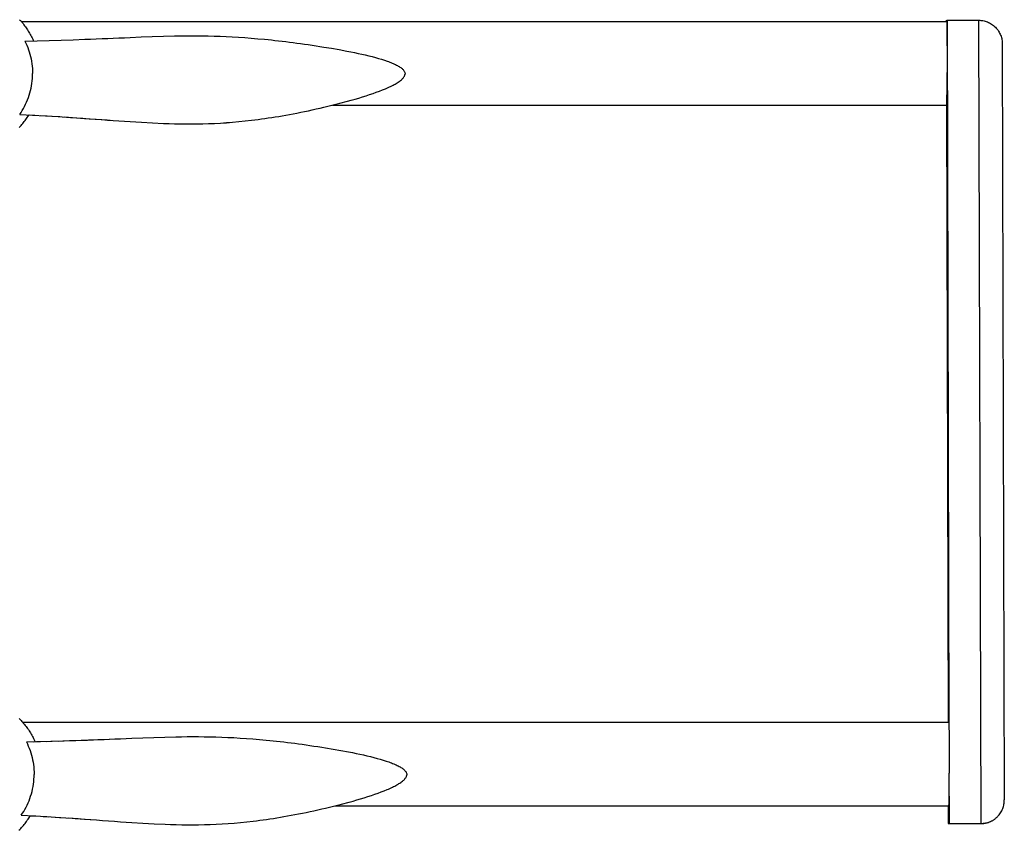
# Model space of a CAD drawing. Header units: millimetres. Extents: x -1529 to 1529, y -292 to 325.
# Tile 18 of 18: x 1030 to 1529, y -98 to 312. Entities that reach past the tile are written whole.
import ezdxf

# ---------------------------------------------------------------- set-up
doc = ezdxf.new("R2010")
doc.units = ezdxf.units.MM
doc.layers.add('VISIBLE', color=7, linetype='Continuous')

msp = doc.modelspace()

# ---------------------------------------------------------------- linework, layer by layer
at = {"layer": 'VISIBLE'}
for p, q in [((1029.6, 312.2), (1030.04, 311.71)), ((1030.04, 311.71), (1030.47, 311.21)), ((1030.47, 311.22), (1499.39, 311.22)), ((1030.47, 311.21), (1030.9, 310.7)), ((1030.9, 310.7), (1031.32, 310.19)), ((1031.32, 310.19), (1031.72, 309.67)), ((1031.72, 309.67), (1032.12, 309.15)), ((1499.1, 311.81), (1499.55, 311.91)), ((1499.1, 311.81), (1499.1, 311.22)), ((1499.39, 311.22), (1499.4, 311.22)), ((1499.4, 311.22), (1499.41, 311.17)), ((1499.41, 311.17), (1499.41, 311.07)), ((1499.41, 311.07), (1499.42, 310.92)), ((1499.42, 310.92), (1499.42, 310.72)), ((1499.42, 310.72), (1499.43, 310.47)), ((1499.43, 310.47), (1499.44, 310.21)), ((1499.44, 310.21), (1499.44, 309.9)), ((1499.44, 309.9), (1499.45, 309.54)), ((1499.45, 309.54), (1499.45, 309.13)), ((1499.55, 311.91), (1500.48, -43.92)), ((1499.55, 311.91), (1515.55, 311.91)), ((1515.55, 311.91), (1516.62, -95.04)), ((1515.55, 311.91), (1516.08, 311.89)), ((1516.08, 311.89), (1516.62, 311.86)), ((1516.62, 311.86), (1517.17, 311.8)), ((1517.17, 311.8), (1517.73, 311.71)), ((1517.17, 311.8), (1517.73, 311.71)), ((1517.73, 311.71), (1518.29, 311.59)), ((1517.73, 311.71), (1518.29, 311.59)), ((1518.29, 311.59), (1518.85, 311.44)), ((1518.29, 311.59), (1518.85, 311.44)), ((1518.85, 311.44), (1519.4, 311.27)), ((1518.85, 311.44), (1519.4, 311.27)), ((1519.4, 311.27), (1519.96, 311.06)), ((1519.4, 311.27), (1519.96, 311.06)), ((1519.96, 311.06), (1520.51, 310.83)), ((1519.96, 311.06), (1520.51, 310.83)), ((1520.51, 310.83), (1521.05, 310.57)), ((1520.51, 310.83), (1521.05, 310.57)), ((1521.05, 310.57), (1521.59, 310.27)), ((1521.05, 310.57), (1521.59, 310.27)), ((1521.59, 310.27), (1522.11, 309.95)), ((1521.59, 310.27), (1522.11, 309.95)), ((1522.11, 309.95), (1522.62, 309.6)), ((1522.62, 309.6), (1523.11, 309.22)), ((1032.12, 309.15), (1032.52, 308.62)), ((1032.52, 308.62), (1032.9, 308.08)), ((1032.9, 308.08), (1033.27, 307.54)), ((1033.27, 307.54), (1033.64, 306.99)), ((1033.64, 306.99), (1033.99, 306.43)), ((1033.99, 306.43), (1034.34, 305.87)), ((1034.34, 305.87), (1034.68, 305.3)), ((1034.68, 305.3), (1035.01, 304.73)), ((1035.01, 304.73), (1035.33, 304.15)), ((1499.45, 309.13), (1499.46, 308.65)), ((1499.46, 308.65), (1499.46, 308.1)), ((1499.46, 308.1), (1499.47, 307.48)), ((1499.47, 307.48), (1499.47, 307.14)), ((1499.47, 307.14), (1499.48, 306.78)), ((1499.48, 306.78), (1499.48, 306.18)), ((1499.48, 306.18), (1499.48, 305.53)), ((1499.48, 305.53), (1499.49, 304.83)), ((1499.49, 304.83), (1499.49, 304.08)), ((1523.11, 309.22), (1523.58, 308.82)), ((1523.58, 308.82), (1524.03, 308.39)), ((1524.03, 308.39), (1524.45, 307.94)), ((1524.45, 307.94), (1524.86, 307.47)), ((1524.86, 307.47), (1525.23, 306.98)), ((1525.23, 306.98), (1525.58, 306.47)), ((1525.58, 306.47), (1525.91, 305.95)), ((1525.91, 305.95), (1526.2, 305.42)), ((1526.2, 305.42), (1526.46, 304.88)), ((1526.46, 304.88), (1526.7, 304.33)), ((1526.46, 304.88), (1526.7, 304.33)), ((1032.26, 301.36), (1038.45, 301.51)), ((1032.26, 301.36), (1032.78, 300.31)), ((1032.26, 301.36), (1032.27, 301.36)), ((1032.26, 301.36), (1032.27, 301.36)), ((1032.78, 300.31), (1033.26, 299.24)), ((1035.33, 304.15), (1035.63, 303.57)), ((1035.63, 303.57), (1035.93, 302.98)), ((1035.93, 302.98), (1036.22, 302.39)), ((1036.22, 302.39), (1036.5, 301.79)), ((1036.5, 301.79), (1036.65, 301.47)), ((1038.45, 301.51), (1044.58, 301.69)), ((1044.58, 301.69), (1050.66, 301.87)), ((1050.66, 301.87), (1056.67, 302.07)), ((1056.67, 302.07), (1062.61, 302.29)), ((1062.61, 302.29), (1065.55, 302.4)), ((1065.55, 302.4), (1068.46, 302.51)), ((1068.46, 302.51), (1071.36, 302.62)), ((1071.36, 302.62), (1074.23, 302.74)), ((1074.23, 302.74), (1077.07, 302.85)), ((1077.07, 302.85), (1079.89, 302.97)), ((1079.89, 302.97), (1082.76, 303.09)), ((1082.76, 303.09), (1085.61, 303.21)), ((1085.61, 303.21), (1091.25, 303.44)), ((1091.25, 303.44), (1096.84, 303.65)), ((1096.84, 303.65), (1102.42, 303.82)), ((1102.42, 303.82), (1108.01, 303.95)), ((1108.01, 303.95), (1110.82, 303.99)), ((1110.82, 303.99), (1113.65, 304.02)), ((1113.65, 304.02), (1116.5, 304.03)), ((1116.5, 304.03), (1119.38, 304.02)), ((1119.38, 304.02), (1122.28, 304)), ((1122.28, 304), (1125.21, 303.95)), ((1125.21, 303.95), (1128.18, 303.87)), ((1128.18, 303.87), (1131.19, 303.77)), ((1131.19, 303.77), (1134.25, 303.65)), ((1134.25, 303.65), (1137.36, 303.5)), ((1137.36, 303.5), (1140.51, 303.32)), ((1140.51, 303.32), (1143.73, 303.1)), ((1143.73, 303.1), (1147, 302.86)), ((1147, 302.86), (1150.34, 302.58)), ((1150.34, 302.58), (1153.75, 302.27)), ((1153.75, 302.27), (1155.48, 302.1)), ((1155.48, 302.1), (1157.23, 301.92)), ((1157.23, 301.92), (1159, 301.73)), ((1159, 301.73), (1160.79, 301.53)), ((1160.79, 301.53), (1162.6, 301.32)), ((1162.6, 301.32), (1164.43, 301.1)), ((1164.43, 301.1), (1166.28, 300.88)), ((1166.28, 300.88), (1168.16, 300.64)), ((1168.16, 300.64), (1170.05, 300.39)), ((1170.05, 300.39), (1171.97, 300.13)), ((1171.97, 300.13), (1173.91, 299.85)), ((1173.91, 299.85), (1175.88, 299.57)), ((1175.88, 299.57), (1177.87, 299.28)), ((1499.49, 304.08), (1499.5, 303.29)), ((1499.5, 303.29), (1499.5, 302.44)), ((1499.5, 302.44), (1499.5, 301.55)), ((1499.5, 301.55), (1499.51, 300.62)), ((1499.51, 300.62), (1499.51, 299.96)), ((1499.51, 299.96), (1499.51, 299.27)), ((1526.7, 304.33), (1526.9, 303.77)), ((1526.7, 304.33), (1526.9, 303.77)), ((1526.9, 303.77), (1527.08, 303.21)), ((1526.9, 303.77), (1527.08, 303.21)), ((1527.08, 303.21), (1527.22, 302.65)), ((1527.08, 303.21), (1527.22, 302.65)), ((1527.22, 302.65), (1527.34, 302.09)), ((1527.22, 302.65), (1527.34, 302.09)), ((1527.34, 302.09), (1527.43, 301.54)), ((1527.43, 301.54), (1527.49, 300.99)), ((1527.49, 300.99), (1527.53, 300.44)), ((1527.53, 300.44), (1527.54, 299.91)), ((1527.54, 299.91), (1528.56, -83.03)), ((1033.26, 299.24), (1033.7, 298.14)), ((1033.7, 298.14), (1034.12, 297.01)), ((1034.12, 297.01), (1034.5, 295.87)), ((1034.5, 295.87), (1034.85, 294.71)), ((1034.85, 294.71), (1035.15, 293.53)), ((1177.87, 299.28), (1179.88, 298.97)), ((1179.88, 298.97), (1181.8, 298.67)), ((1181.8, 298.67), (1183.74, 298.36)), ((1183.74, 298.36), (1187.64, 297.71)), ((1187.64, 297.71), (1191.56, 297.02)), ((1191.56, 297.02), (1195.44, 296.3)), ((1195.44, 296.3), (1197.36, 295.92)), ((1197.36, 295.92), (1199.25, 295.53)), ((1199.25, 295.53), (1201.12, 295.14)), ((1201.12, 295.14), (1202.95, 294.73)), ((1202.95, 294.73), (1204.75, 294.32)), ((1499.51, 299.27), (1499.52, 298.51)), ((1499.52, 298.51), (1499.52, 298.1)), ((1499.52, 298.1), (1499.52, 297.66)), ((1499.52, 297.66), (1499.52, 297.2)), ((1499.52, 297.2), (1499.52, 296.71)), ((1499.52, 296.71), (1499.52, 296.19)), ((1499.52, 296.19), (1499.52, 295.63)), ((1499.52, 295.63), (1499.53, 295.04)), ((1499.53, 295.04), (1499.53, 294.4)), ((1499.53, 294.4), (1499.53, 293.73)), ((1035.15, 293.53), (1035.42, 292.33)), ((1035.42, 292.33), (1035.65, 291.12)), ((1035.65, 291.12), (1035.84, 289.9)), ((1035.84, 289.9), (1035.99, 288.67)), ((1204.75, 294.32), (1206.5, 293.9)), ((1206.5, 293.9), (1208.2, 293.47)), ((1208.2, 293.47), (1209.85, 293.03)), ((1209.85, 293.03), (1211.44, 292.58)), ((1211.44, 292.58), (1212.97, 292.13)), ((1212.97, 292.13), (1214.43, 291.66)), ((1214.43, 291.66), (1215.82, 291.19)), ((1215.82, 291.19), (1216.48, 290.95)), ((1216.48, 290.95), (1217.12, 290.71)), ((1217.12, 290.71), (1217.75, 290.47)), ((1217.75, 290.47), (1218.35, 290.23)), ((1218.35, 290.23), (1218.93, 289.98)), ((1218.93, 289.98), (1219.48, 289.73)), ((1219.48, 289.73), (1220.02, 289.48)), ((1220.02, 289.48), (1220.53, 289.23)), ((1499.53, 293.73), (1499.53, 293.01)), ((1499.53, 293.01), (1499.53, 292.11)), ((1499.53, 292.11), (1499.53, 291.16)), ((1499.53, 291.16), (1499.53, 290.67)), ((1499.53, 290.67), (1499.53, 290.16)), ((1499.53, 290.16), (1499.53, 289.65)), ((1499.53, 289.65), (1499.53, 289.13)), ((1035.99, 288.67), (1036.09, 287.43)), ((1036.09, 287.43), (1036.16, 286.19)), ((1036.16, 286.19), (1036.18, 284.94)), ((1036.16, 283.68), (1036.18, 284.94)), ((1220.53, 289.23), (1221.01, 288.98)), ((1221.01, 288.98), (1221.47, 288.72)), ((1221.47, 288.72), (1221.9, 288.46)), ((1221.9, 288.46), (1222.31, 288.21)), ((1222.31, 288.21), (1222.69, 287.95)), ((1222.69, 287.95), (1223.04, 287.68)), ((1223.04, 287.68), (1223.36, 287.42)), ((1223.36, 287.42), (1223.65, 287.15)), ((1223.65, 287.15), (1223.92, 286.89)), ((1223.92, 286.89), (1224.15, 286.62)), ((1224.15, 286.62), (1224.35, 286.35)), ((1224.35, 286.35), (1224.52, 286.08)), ((1224.52, 286.08), (1224.66, 285.8)), ((1224.66, 285.8), (1224.77, 285.53)), ((1224.77, 285.53), (1224.84, 285.25)), ((1224.78, 284.1), (1224.85, 284.39)), ((1224.84, 285.25), (1224.88, 284.97)), ((1224.85, 284.39), (1224.88, 284.68)), ((1224.88, 284.97), (1224.88, 284.68)), ((1499.53, 289.13), (1499.53, 288.61)), ((1499.53, 288.61), (1499.53, 288.09)), ((1499.53, 288.09), (1499.53, 287.56)), ((1499.53, 287.56), (1499.53, 287.02)), ((1499.53, 287.02), (1499.54, 286.49)), ((1499.53, 283.88), (1499.54, 284.39)), ((1499.54, 286.49), (1499.54, 285.96)), ((1499.54, 285.96), (1499.54, 285.44)), ((1499.54, 284.91), (1499.54, 285.44)), ((1499.54, 284.39), (1499.54, 284.91)), ((1035.63, 278.71), (1035.83, 279.95)), ((1035.83, 279.95), (1035.98, 281.19)), ((1035.98, 281.19), (1036.09, 282.43)), ((1036.09, 282.43), (1036.16, 283.68)), ((1219.39, 279.32), (1219.94, 279.62)), ((1219.94, 279.62), (1220.46, 279.93)), ((1220.46, 279.93), (1220.96, 280.23)), ((1220.96, 280.23), (1221.42, 280.53)), ((1221.42, 280.53), (1221.87, 280.83)), ((1221.87, 280.83), (1222.28, 281.13)), ((1222.28, 281.13), (1222.67, 281.43)), ((1222.67, 281.43), (1223.03, 281.73)), ((1223.03, 281.73), (1223.36, 282.03)), ((1223.36, 282.03), (1223.66, 282.33)), ((1223.66, 282.33), (1223.92, 282.63)), ((1223.92, 282.63), (1224.16, 282.93)), ((1224.16, 282.93), (1224.36, 283.22)), ((1224.36, 283.22), (1224.54, 283.52)), ((1224.54, 283.52), (1224.67, 283.81)), ((1224.67, 283.81), (1224.78, 284.1)), ((1499.53, 283.38), (1499.53, 283.88)), ((1499.53, 282.88), (1499.53, 283.38)), ((1499.53, 282.39), (1499.53, 282.88)), ((1499.53, 281.91), (1499.53, 282.39)), ((1499.53, 281.44), (1499.53, 281.91)), ((1499.53, 280.98), (1499.53, 281.44)), ((1499.53, 280.53), (1499.53, 280.98)), ((1499.53, 280.1), (1499.53, 280.53)), ((1499.53, 279.67), (1499.53, 280.1)), ((1499.53, 279.26), (1499.53, 279.67)), ((1034.44, 273.89), (1034.8, 275.07)), ((1034.8, 275.07), (1035.12, 276.27)), ((1035.12, 276.27), (1035.4, 277.49)), ((1035.4, 277.49), (1035.63, 278.71)), ((1206.95, 274.25), (1208.67, 274.83)), ((1208.67, 274.83), (1210.33, 275.42)), ((1210.33, 275.42), (1211.94, 276.01)), ((1211.94, 276.01), (1213.47, 276.61)), ((1213.47, 276.61), (1214.93, 277.21)), ((1214.93, 277.21), (1215.63, 277.51)), ((1215.63, 277.51), (1216.31, 277.81)), ((1216.31, 277.81), (1216.97, 278.11)), ((1216.97, 278.11), (1217.61, 278.41)), ((1217.61, 278.41), (1218.23, 278.72)), ((1218.23, 278.72), (1218.82, 279.02)), ((1218.82, 279.02), (1219.39, 279.32)), ((1499.52, 276.67), (1499.53, 277.19)), ((1499.52, 276.2), (1499.52, 276.67)), ((1499.52, 275.77), (1499.52, 276.2)), ((1499.52, 275.37), (1499.52, 275.77)), ((1499.52, 275), (1499.52, 275.37)), ((1499.52, 274.67), (1499.52, 275)), ((1499.52, 274.37), (1499.52, 274.67)), ((1499.53, 278.47), (1499.53, 279.26)), ((1499.53, 277.75), (1499.53, 278.47)), ((1499.53, 277.19), (1499.53, 277.75)), ((1032.64, 269.35), (1033.15, 270.45)), ((1033.15, 270.45), (1033.62, 271.58)), ((1033.62, 271.58), (1034.05, 272.72)), ((1034.05, 272.72), (1034.44, 273.89)), ((1187.79, 268.83), (1191.78, 269.83)), ((1191.78, 269.83), (1195.74, 270.88)), ((1195.74, 270.88), (1197.68, 271.42)), ((1197.68, 271.42), (1199.61, 271.97)), ((1199.61, 271.97), (1201.5, 272.53)), ((1201.5, 272.53), (1203.36, 273.1)), ((1203.36, 273.1), (1205.18, 273.67)), ((1205.18, 273.67), (1206.95, 274.25)), ((1499.46, 269.27), (1499.47, 269.46)), ((1499.47, 269.72), (1499.48, 269.95)), ((1499.47, 269.46), (1499.47, 269.72)), ((1499.48, 270.54), (1499.49, 270.89)), ((1499.48, 270.23), (1499.48, 270.54)), ((1499.48, 269.95), (1499.48, 270.23)), ((1499.49, 271.27), (1499.5, 271.69)), ((1499.49, 270.89), (1499.49, 271.27)), ((1499.5, 272.14), (1499.51, 272.63)), ((1499.5, 271.69), (1499.5, 272.14)), ((1499.51, 274.09), (1499.52, 274.37)), ((1499.51, 273.83), (1499.51, 274.09)), ((1499.51, 273.38), (1499.51, 273.83)), ((1499.51, 272.99), (1499.51, 273.38)), ((1499.51, 272.63), (1499.51, 272.99)), ((1029.66, 264.23), (1030.31, 265.2)), ((1030.31, 265.2), (1030.94, 266.19)), ((1030.94, 266.19), (1031.54, 267.22)), ((1031.54, 267.22), (1032.11, 268.27)), ((1032.11, 268.27), (1032.64, 269.35)), ((1166.36, 264.2), (1168.22, 264.55)), ((1166.37, 264.2), (1168.23, 264.55)), ((1168.22, 264.55), (1170.11, 264.92)), ((1168.23, 264.55), (1170.12, 264.92)), ((1170.11, 264.92), (1172.01, 265.3)), ((1170.12, 264.92), (1172.02, 265.3)), ((1172.01, 265.3), (1173.94, 265.69)), ((1172.02, 265.3), (1173.95, 265.69)), ((1173.94, 265.69), (1175.9, 266.1)), ((1173.95, 265.69), (1175.91, 266.1)), ((1175.9, 266.1), (1177.87, 266.53)), ((1175.91, 266.1), (1177.88, 266.53)), ((1177.87, 266.53), (1179.87, 266.97)), ((1177.88, 266.53), (1179.88, 266.97)), ((1179.87, 266.97), (1179.88, 266.97)), ((1179.88, 266.97), (1181.84, 267.42)), ((1181.84, 267.42), (1183.81, 267.87)), ((1183.81, 267.87), (1187.79, 268.83)), ((1188.11, 268.91), (1499.43, 268.91)), ((1499.21, 268.91), (1500.03, -43.67)), ((1499.43, 268.91), (1499.44, 268.91)), ((1499.44, 268.91), (1499.45, 268.95)), ((1499.45, 269.01), (1499.46, 269.12)), ((1499.45, 268.95), (1499.45, 269.01)), ((1499.46, 269.12), (1499.46, 269.27)), ((1029.66, 264.23), (1036.18, 263.9)), ((1029.66, 264.23), (1029.66, 264.23)), ((1029.66, 264.23), (1029.66, 264.23)), ((1030.74, 259.03), (1031.16, 259.54)), ((1031.16, 259.54), (1031.57, 260.05)), ((1031.57, 260.05), (1031.98, 260.57)), ((1031.98, 260.57), (1032.37, 261.11)), ((1032.37, 261.11), (1032.76, 261.64)), ((1032.76, 261.64), (1033.13, 262.18)), ((1032.99, 264.06), (1037.25, 263.84)), ((1033.13, 262.18), (1033.5, 262.73)), ((1033.5, 262.73), (1033.86, 263.28)), ((1033.86, 263.28), (1034.21, 263.84)), ((1034.18, 264), (1036.17, 263.9)), ((1034.21, 263.84), (1034.3, 263.99)), ((1034.29, 263.99), (1036.18, 263.9)), ((1034.36, 263.99), (1036.18, 263.9)), ((1036.15, 263.9), (1036.18, 263.9)), ((1036.16, 263.9), (1036.17, 263.9)), ((1036.16, 263.9), (1036.18, 263.9)), ((1036.17, 263.9), (1042.64, 263.53)), ((1036.17, 263.9), (1036.18, 263.9)), ((1036.17, 263.9), (1036.18, 263.9)), ((1036.18, 263.9), (1042.65, 263.53)), ((1040.17, 263.67), (1043.61, 263.47)), ((1042.64, 263.53), (1049.05, 263.14)), ((1042.64, 263.53), (1042.64, 263.53)), ((1042.64, 263.53), (1042.64, 263.53)), ((1042.65, 263.53), (1049.06, 263.14)), ((1046.33, 263.3), (1049.93, 263.08)), ((1049.05, 263.14), (1055.39, 262.72)), ((1049.05, 263.14), (1049.05, 263.14)), ((1049.05, 263.14), (1049.05, 263.14)), ((1049.06, 263.14), (1055.4, 262.72)), ((1052.29, 262.92), (1056.4, 262.65)), ((1055.38, 262.72), (1055.39, 262.72)), ((1055.4, 262.72), (1058.54, 262.5)), ((1056.4, 262.65), (1062.4, 262.23)), ((1058.54, 262.5), (1061.66, 262.28)), ((1061.66, 262.28), (1064.76, 262.06)), ((1062.4, 262.23), (1065.37, 262.02)), ((1064.76, 262.06), (1067.84, 261.84)), ((1065.37, 262.02), (1068.32, 261.8)), ((1067.84, 261.84), (1070.89, 261.62)), ((1068.32, 261.8), (1071.25, 261.59)), ((1070.89, 261.62), (1073.92, 261.4)), ((1071.25, 261.59), (1074.15, 261.38)), ((1073.92, 261.4), (1076.92, 261.19)), ((1074.15, 261.38), (1077.03, 261.18)), ((1076.92, 261.19), (1079.89, 260.97)), ((1077.03, 261.18), (1079.88, 260.97)), ((1079.88, 260.97), (1082.76, 260.77)), ((1079.89, 260.97), (1082.77, 260.77)), ((1082.76, 260.77), (1085.62, 260.57)), ((1082.77, 260.77), (1085.63, 260.57)), ((1085.62, 260.57), (1091.28, 260.21)), ((1085.63, 260.57), (1091.29, 260.21)), ((1091.28, 260.21), (1096.89, 259.89)), ((1091.29, 260.21), (1096.9, 259.89)), ((1096.89, 259.89), (1102.49, 259.63)), ((1096.9, 259.89), (1102.5, 259.64)), ((1102.49, 259.63), (1105.29, 259.53)), ((1102.5, 259.64), (1105.3, 259.54)), ((1105.29, 259.53), (1108.1, 259.46)), ((1105.3, 259.54), (1108.11, 259.46)), ((1108.1, 259.46), (1110.93, 259.4)), ((1108.11, 259.46), (1110.94, 259.41)), ((1119.51, 259.4), (1122.41, 259.46)), ((1119.51, 259.4), (1122.42, 259.46)), ((1122.41, 259.46), (1125.35, 259.55)), ((1122.42, 259.46), (1125.36, 259.55)), ((1125.35, 259.55), (1128.33, 259.67)), ((1125.36, 259.55), (1128.34, 259.67)), ((1128.33, 259.67), (1131.35, 259.83)), ((1128.34, 259.67), (1131.36, 259.84)), ((1131.35, 259.83), (1134.4, 260.03)), ((1131.36, 259.84), (1134.41, 260.04)), ((1134.4, 260.03), (1137.51, 260.27)), ((1134.41, 260.04), (1137.52, 260.28)), ((1137.51, 260.27), (1140.67, 260.56)), ((1137.52, 260.28), (1140.68, 260.56)), ((1140.67, 260.56), (1143.88, 260.88)), ((1140.68, 260.56), (1143.89, 260.88)), ((1143.88, 260.88), (1147.15, 261.25)), ((1143.89, 260.88), (1147.16, 261.26)), ((1147.15, 261.25), (1148.81, 261.46)), ((1147.16, 261.26), (1148.82, 261.46)), ((1148.81, 261.46), (1150.48, 261.67)), ((1148.82, 261.46), (1150.49, 261.67)), ((1150.48, 261.67), (1152.17, 261.9)), ((1150.49, 261.67), (1152.18, 261.9)), ((1152.17, 261.9), (1153.88, 262.14)), ((1152.18, 261.9), (1153.89, 262.14)), ((1153.88, 262.14), (1155.61, 262.4)), ((1153.89, 262.14), (1155.62, 262.4)), ((1155.61, 262.4), (1157.35, 262.66)), ((1155.62, 262.4), (1157.36, 262.66)), ((1157.35, 262.66), (1159.11, 262.94)), ((1157.36, 262.66), (1159.12, 262.94)), ((1159.11, 262.94), (1160.89, 263.24)), ((1159.12, 262.94), (1160.9, 263.24)), ((1160.89, 263.24), (1162.7, 263.54)), ((1160.9, 263.24), (1162.71, 263.55)), ((1162.7, 263.54), (1164.52, 263.87)), ((1162.71, 263.55), (1164.53, 263.87)), ((1164.52, 263.87), (1166.36, 264.2)), ((1164.53, 263.87), (1166.37, 264.2)), ((1029.43, 257.54), (1029.88, 258.03)), ((1029.88, 258.03), (1030.31, 258.52)), ((1030.31, 258.52), (1030.74, 259.03)), ((1110.93, 259.4), (1113.77, 259.37)), ((1110.94, 259.41), (1113.77, 259.38)), ((1113.77, 259.38), (1116.63, 259.37)), ((1113.77, 259.37), (1116.62, 259.37)), ((1116.62, 259.37), (1119.51, 259.4)), ((1116.63, 259.37), (1119.51, 259.4)), ((1029.43, -41.83), (1029.89, -42.3)), ((1029.89, -42.3), (1030.34, -42.78)), ((1030.34, -42.78), (1030.78, -43.27)), ((1030.78, -43.27), (1031.22, -43.77)), ((1031.13, -43.67), (1500.46, -43.67)), ((1031.22, -43.77), (1031.64, -44.28)), ((1031.64, -44.28), (1032.06, -44.79)), ((1032.06, -44.79), (1032.47, -45.31)), ((1500.46, -43.67), (1500.47, -43.72)), ((1500.46, -43.67), (1500.46, -43.67)), ((1500.47, -43.72), (1500.48, -43.82)), ((1500.48, -43.82), (1500.48, -43.97)), ((1500.48, -43.97), (1500.49, -44.17)), ((1500.49, -44.17), (1500.5, -44.42)), ((1500.5, -44.42), (1500.5, -44.69)), ((1500.5, -44.69), (1500.51, -45)), ((1032.47, -45.31), (1032.87, -45.83)), ((1032.87, -45.83), (1033.26, -46.36)), ((1033.26, -46.36), (1033.64, -46.9)), ((1033.64, -46.9), (1034.02, -47.45)), ((1034.02, -47.45), (1034.38, -48)), ((1034.38, -48), (1034.74, -48.55)), ((1034.74, -48.55), (1035.09, -49.11)), ((1035.09, -49.11), (1035.42, -49.68)), ((1035.42, -49.68), (1035.75, -50.25)), ((1500.51, -45), (1500.51, -45.36)), ((1500.51, -45.36), (1500.52, -45.78)), ((1500.52, -45.78), (1500.52, -46.26)), ((1500.52, -46.26), (1500.53, -46.81)), ((1500.53, -46.81), (1500.53, -47.43)), ((1500.53, -47.43), (1500.54, -47.77)), ((1500.54, -47.77), (1500.54, -48.13)), ((1500.54, -48.13), (1500.54, -48.73)), ((1500.54, -48.73), (1500.55, -49.38)), ((1500.55, -49.38), (1500.55, -50.08)), ((1033.01, -53.64), (1039.2, -53.49)), ((1033.01, -53.64), (1033.52, -54.69)), ((1033.01, -53.64), (1033.01, -53.64)), ((1033.01, -53.64), (1033.01, -53.64)), ((1033.52, -54.69), (1034, -55.77)), ((1035.75, -50.25), (1036.07, -50.83)), ((1036.07, -50.83), (1036.38, -51.42)), ((1036.38, -51.42), (1036.68, -52)), ((1036.65, -53.55), (1040.12, -53.46)), ((1036.68, -52), (1036.97, -52.6)), ((1036.97, -52.6), (1037.25, -53.2)), ((1037.25, -53.2), (1037.4, -53.53)), ((1038.11, -53.51), (1039.19, -53.49)), ((1038.15, -53.51), (1039.19, -53.49)), ((1038.18, -53.51), (1039.2, -53.49)), ((1039.17, -53.49), (1039.2, -53.49)), ((1039.18, -53.49), (1039.19, -53.49)), ((1039.19, -53.49), (1045.33, -53.32)), ((1039.19, -53.49), (1039.19, -53.49)), ((1039.19, -53.49), (1039.19, -53.49)), ((1039.19, -53.49), (1039.2, -53.49)), ((1039.2, -53.49), (1045.34, -53.32)), ((1043.13, -53.38), (1046.14, -53.29)), ((1045.33, -53.32), (1051.41, -53.13)), ((1045.33, -53.32), (1045.33, -53.32)), ((1045.33, -53.32), (1045.33, -53.32)), ((1045.34, -53.32), (1051.42, -53.13)), ((1049.09, -53.2), (1052.11, -53.11)), ((1051.41, -53.13), (1057.43, -52.93)), ((1051.41, -53.13), (1051.41, -53.13)), ((1051.41, -53.13), (1051.41, -53.13)), ((1051.42, -53.13), (1057.43, -52.93)), ((1054.95, -53.01), (1058.01, -52.91)), ((1057.42, -52.93), (1057.43, -52.93)), ((1057.43, -52.93), (1063.37, -52.72)), ((1057.43, -52.93), (1063.37, -52.72)), ((1057.43, -52.93), (1057.43, -52.93)), ((1060.71, -52.81), (1064.01, -52.69)), ((1063.36, -52.72), (1063.37, -52.72)), ((1063.37, -52.72), (1066.31, -52.61)), ((1063.37, -52.72), (1066.31, -52.61)), ((1063.37, -52.72), (1063.37, -52.72)), ((1064.45, -52.68), (1066.85, -52.58)), ((1066.3, -52.61), (1066.31, -52.61)), ((1066.31, -52.61), (1069.23, -52.49)), ((1066.31, -52.61), (1069.23, -52.49)), ((1066.31, -52.61), (1066.31, -52.61)), ((1067.06, -52.58), (1069.69, -52.48)), ((1069.22, -52.49), (1069.23, -52.49)), ((1069.23, -52.49), (1072.13, -52.38)), ((1069.69, -52.48), (1072.46, -52.37)), ((1072.13, -52.38), (1075, -52.27)), ((1072.46, -52.37), (1075.22, -52.26)), ((1075, -52.27), (1077.85, -52.15)), ((1075.22, -52.26), (1077.95, -52.14)), ((1077.85, -52.15), (1080.67, -52.03)), ((1077.95, -52.14), (1080.66, -52.03)), ((1080.66, -52.03), (1083.53, -51.91)), ((1080.67, -52.03), (1083.54, -51.91)), ((1083.53, -51.91), (1086.38, -51.79)), ((1083.54, -51.91), (1086.39, -51.79)), ((1086.38, -51.79), (1092.03, -51.56)), ((1086.39, -51.79), (1092.04, -51.56)), ((1092.03, -51.56), (1097.62, -51.35)), ((1092.04, -51.56), (1097.63, -51.35)), ((1097.62, -51.35), (1103.2, -51.18)), ((1097.63, -51.35), (1103.21, -51.18)), ((1103.2, -51.18), (1108.8, -51.05)), ((1103.21, -51.18), (1108.81, -51.05)), ((1108.8, -51.05), (1111.61, -51.01)), ((1108.81, -51.05), (1111.62, -51.01)), ((1111.61, -51.01), (1114.45, -50.98)), ((1111.62, -51.01), (1114.45, -50.98)), ((1114.45, -50.98), (1117.31, -50.97)), ((1114.45, -50.98), (1117.3, -50.97)), ((1117.3, -50.97), (1120.17, -50.98)), ((1117.31, -50.97), (1120.18, -50.98)), ((1120.17, -50.98), (1123.08, -51)), ((1120.18, -50.98), (1123.09, -51)), ((1123.08, -51), (1126.01, -51.05)), ((1123.09, -51), (1126.02, -51.06)), ((1126.01, -51.05), (1128.99, -51.13)), ((1126.02, -51.06), (1129, -51.13)), ((1128.99, -51.13), (1132, -51.23)), ((1129, -51.13), (1132.01, -51.23)), ((1132, -51.23), (1135.06, -51.35)), ((1132.01, -51.23), (1135.07, -51.35)), ((1135.06, -51.35), (1135.07, -51.35)), ((1135.07, -51.35), (1138.17, -51.5)), ((1138.17, -51.5), (1141.33, -51.69)), ((1141.33, -51.69), (1144.55, -51.9)), ((1144.55, -51.9), (1147.83, -52.14)), ((1147.83, -52.14), (1151.17, -52.42)), ((1151.17, -52.42), (1154.58, -52.73)), ((1154.58, -52.73), (1156.31, -52.9)), ((1156.31, -52.9), (1158.07, -53.08)), ((1158.07, -53.08), (1159.84, -53.27)), ((1159.84, -53.27), (1161.63, -53.47)), ((1161.63, -53.47), (1163.44, -53.68)), ((1163.44, -53.68), (1165.27, -53.9)), ((1165.27, -53.9), (1167.12, -54.13)), ((1167.12, -54.13), (1169, -54.37)), ((1169, -54.37), (1170.89, -54.62)), ((1170.89, -54.62), (1172.81, -54.88)), ((1172.81, -54.88), (1174.76, -55.15)), ((1500.55, -50.08), (1500.56, -50.83)), ((1500.56, -50.83), (1500.56, -51.63)), ((1500.56, -51.63), (1500.57, -52.48)), ((1500.57, -52.48), (1500.57, -53.37)), ((1500.57, -53.37), (1500.57, -54.3)), ((1500.57, -54.3), (1500.58, -54.96)), ((1034, -55.77), (1034.45, -56.87)), ((1034.45, -56.87), (1034.87, -57.99)), ((1034.87, -57.99), (1035.25, -59.13)), ((1035.25, -59.13), (1035.59, -60.3)), ((1174.76, -55.15), (1176.72, -55.43)), ((1176.72, -55.43), (1178.71, -55.73)), ((1178.71, -55.73), (1180.73, -56.03)), ((1180.73, -56.03), (1182.65, -56.33)), ((1182.65, -56.33), (1184.59, -56.64)), ((1184.59, -56.64), (1188.5, -57.29)), ((1188.5, -57.29), (1192.42, -57.98)), ((1192.42, -57.98), (1196.3, -58.71)), ((1196.3, -58.71), (1198.22, -59.09)), ((1198.22, -59.09), (1200.12, -59.47)), ((1200.12, -59.47), (1201.98, -59.87)), ((1201.98, -59.87), (1203.82, -60.27)), ((1500.58, -54.96), (1500.58, -55.66)), ((1500.58, -55.66), (1500.58, -56.42)), ((1500.58, -56.42), (1500.58, -56.83)), ((1500.58, -56.83), (1500.58, -57.27)), ((1500.58, -57.27), (1500.59, -57.73)), ((1500.59, -57.73), (1500.59, -58.22)), ((1500.59, -58.22), (1500.59, -58.74)), ((1500.59, -58.74), (1500.59, -59.3)), ((1500.59, -59.3), (1500.59, -59.89)), ((1035.59, -60.3), (1035.9, -61.48)), ((1035.9, -61.48), (1036.17, -62.67)), ((1036.17, -62.67), (1036.4, -63.89)), ((1036.4, -63.89), (1036.59, -65.11)), ((1203.82, -60.27), (1205.61, -60.69)), ((1205.61, -60.69), (1207.37, -61.11)), ((1207.37, -61.11), (1209.07, -61.54)), ((1209.07, -61.54), (1210.72, -61.98)), ((1210.72, -61.98), (1212.32, -62.43)), ((1212.32, -62.43), (1213.84, -62.88)), ((1213.84, -62.88), (1215.31, -63.35)), ((1215.31, -63.35), (1216.69, -63.82)), ((1216.69, -63.82), (1217.36, -64.06)), ((1217.36, -64.06), (1218, -64.3)), ((1218, -64.3), (1218.62, -64.54)), ((1218.62, -64.54), (1219.23, -64.79)), ((1219.23, -64.79), (1219.81, -65.03)), ((1500.59, -59.89), (1500.59, -60.53)), ((1500.59, -60.53), (1500.59, -61.2)), ((1500.59, -61.2), (1500.59, -61.92)), ((1500.59, -61.92), (1500.6, -62.82)), ((1500.6, -62.82), (1500.6, -63.78)), ((1500.6, -63.78), (1500.6, -64.27)), ((1500.6, -64.27), (1500.6, -64.77)), ((1500.6, -64.77), (1500.6, -65.28)), ((1036.59, -65.11), (1036.74, -66.34)), ((1036.74, -66.34), (1036.84, -67.58)), ((1036.84, -67.58), (1036.9, -68.83)), ((1036.9, -68.83), (1036.92, -70.08)), ((1219.81, -65.03), (1220.36, -65.28)), ((1220.36, -65.28), (1220.9, -65.53)), ((1220.9, -65.53), (1221.4, -65.78)), ((1221.4, -65.78), (1221.89, -66.04)), ((1221.89, -66.04), (1222.35, -66.29)), ((1222.35, -66.29), (1222.78, -66.55)), ((1222.78, -66.55), (1223.19, -66.81)), ((1223.19, -66.81), (1223.57, -67.07)), ((1223.57, -67.07), (1223.92, -67.33)), ((1223.92, -67.33), (1224.24, -67.59)), ((1224.24, -67.59), (1224.53, -67.86)), ((1224.53, -67.86), (1224.8, -68.13)), ((1224.8, -68.13), (1225.03, -68.4)), ((1225.03, -68.4), (1225.23, -68.67)), ((1225.23, -68.67), (1225.4, -68.94)), ((1225.4, -68.94), (1225.54, -69.21)), ((1225.54, -69.21), (1225.65, -69.49)), ((1225.65, -69.49), (1225.72, -69.76)), ((1225.72, -69.76), (1225.76, -70.04)), ((1500.6, -65.28), (1500.6, -65.8)), ((1500.6, -65.8), (1500.6, -66.32)), ((1500.6, -66.32), (1500.6, -66.85)), ((1500.6, -66.85), (1500.6, -67.38)), ((1500.6, -67.38), (1500.6, -67.91)), ((1500.6, -67.91), (1500.6, -68.45)), ((1500.6, -68.45), (1500.6, -68.98)), ((1500.6, -68.98), (1500.6, -69.5)), ((1500.6, -70.03), (1500.6, -69.5)), ((1036.57, -75.07), (1036.73, -73.83)), ((1036.73, -73.83), (1036.84, -72.58)), ((1036.84, -72.58), (1036.9, -71.33)), ((1036.9, -71.33), (1036.92, -70.08)), ((1221.34, -75.09), (1221.83, -74.79)), ((1221.83, -74.79), (1222.3, -74.49)), ((1222.3, -74.49), (1222.75, -74.18)), ((1222.75, -74.18), (1223.16, -73.88)), ((1223.16, -73.88), (1223.55, -73.58)), ((1223.55, -73.58), (1223.91, -73.28)), ((1223.91, -73.28), (1224.24, -72.98)), ((1224.24, -72.98), (1224.54, -72.68)), ((1224.54, -72.68), (1224.81, -72.39)), ((1224.81, -72.39), (1225.04, -72.09)), ((1225.04, -72.09), (1225.25, -71.79)), ((1225.25, -71.79), (1225.42, -71.5)), ((1225.42, -71.5), (1225.56, -71.2)), ((1225.56, -71.2), (1225.66, -70.91)), ((1225.66, -70.91), (1225.73, -70.62)), ((1225.73, -70.62), (1225.76, -70.33)), ((1225.76, -70.04), (1225.76, -70.33)), ((1500.6, -70.55), (1500.6, -70.03)), ((1500.6, -71.06), (1500.6, -70.55)), ((1500.6, -71.56), (1500.6, -71.06)), ((1500.6, -72.06), (1500.6, -71.56)), ((1500.6, -72.55), (1500.6, -72.06)), ((1500.6, -73.03), (1500.6, -72.55)), ((1500.6, -73.5), (1500.6, -73.03)), ((1500.6, -73.96), (1500.6, -73.5)), ((1500.6, -74.41), (1500.6, -73.96)), ((1500.6, -74.85), (1500.6, -74.41)), ((1035.55, -79.95), (1035.87, -78.75)), ((1035.87, -78.75), (1036.14, -77.53)), ((1036.14, -77.53), (1036.38, -76.31)), ((1036.38, -76.31), (1036.57, -75.07)), ((1209.54, -80.19), (1211.21, -79.6)), ((1211.21, -79.6), (1212.81, -79.01)), ((1212.81, -79.01), (1214.34, -78.41)), ((1214.34, -78.41), (1215.8, -77.81)), ((1215.8, -77.81), (1216.51, -77.51)), ((1216.51, -77.51), (1217.19, -77.21)), ((1217.19, -77.21), (1217.85, -76.91)), ((1217.85, -76.91), (1218.49, -76.6)), ((1218.49, -76.6), (1219.11, -76.3)), ((1219.11, -76.3), (1219.7, -76)), ((1219.7, -76), (1220.27, -75.7)), ((1220.27, -75.7), (1220.82, -75.39)), ((1220.82, -75.39), (1221.34, -75.09)), ((1500.58, -79.94), (1500.59, -79.58)), ((1500.59, -75.69), (1500.6, -75.27)), ((1500.59, -76.47), (1500.59, -75.69)), ((1500.59, -77.19), (1500.59, -76.47)), ((1500.59, -77.75), (1500.59, -77.19)), ((1500.59, -78.27), (1500.59, -77.75)), ((1500.59, -78.74), (1500.59, -78.27)), ((1500.59, -79.18), (1500.59, -78.74)), ((1500.59, -79.58), (1500.59, -79.18)), ((1500.6, -75.27), (1500.6, -74.85)), ((1033.39, -85.68), (1033.89, -84.57)), ((1033.89, -84.57), (1034.36, -83.45)), ((1034.36, -83.45), (1034.79, -82.3)), ((1034.79, -82.3), (1035.19, -81.13)), ((1035.19, -81.13), (1035.55, -79.95)), ((1192.64, -85.19), (1196.6, -84.14)), ((1196.6, -84.14), (1198.55, -83.6)), ((1198.55, -83.6), (1200.47, -83.05)), ((1200.47, -83.05), (1202.37, -82.49)), ((1202.37, -82.49), (1204.23, -81.93)), ((1204.23, -81.93), (1206.05, -81.36)), ((1206.05, -81.36), (1207.82, -80.78)), ((1207.82, -80.78), (1209.54, -80.19)), ((1500.54, -84.98), (1500.55, -84.71)), ((1500.55, -84.05), (1500.56, -83.67)), ((1500.55, -84.4), (1500.55, -84.05)), ((1500.55, -84.71), (1500.55, -84.4)), ((1500.56, -83.25), (1500.57, -82.8)), ((1500.56, -83.67), (1500.56, -83.25)), ((1500.57, -81.96), (1500.58, -81.56)), ((1500.57, -82.31), (1500.57, -81.96)), ((1500.57, -82.8), (1500.57, -82.31)), ((1500.58, -80.27), (1500.58, -79.94)), ((1500.58, -80.58), (1500.58, -80.27)), ((1500.58, -80.86), (1500.58, -80.58)), ((1500.58, -81.11), (1500.58, -80.86)), ((1500.58, -81.09), (1500.62, -95.04)), ((1500.58, -81.56), (1500.58, -81.11)), ((1528.37, -85.22), (1528.46, -84.66)), ((1528.37, -85.22), (1528.46, -84.66)), ((1528.46, -84.66), (1528.52, -84.11)), ((1528.52, -84.11), (1528.55, -83.57)), ((1528.55, -83.57), (1528.56, -83.03)), ((1528.55, -83.57), (1528.55, -83.57)), ((1528.55, -83.57), (1528.55, -83.57)), ((1031.06, -89.83), (1031.68, -88.84)), ((1031.68, -88.84), (1032.28, -87.81)), ((1032.28, -87.81), (1032.85, -86.75)), ((1032.85, -86.75), (1033.39, -85.68)), ((1170.96, -90.11), (1172.87, -89.73)), ((1172.87, -89.73), (1174.8, -89.33)), ((1174.8, -89.33), (1176.75, -88.92)), ((1176.75, -88.92), (1178.73, -88.5)), ((1178.73, -88.5), (1180.73, -88.05)), ((1180.73, -88.05), (1182.69, -87.61)), ((1182.69, -87.61), (1184.67, -87.15)), ((1184.67, -87.15), (1188.65, -86.2)), ((1188.65, -86.2), (1192.64, -85.19)), ((1189.36, -86.02), (1500.5, -86.02)), ((1500.14, -86.02), (1500.17, -95.01)), ((1500.5, -86.01), (1500.51, -85.98)), ((1500.5, -86.02), (1500.5, -86.01)), ((1500.51, -85.98), (1500.52, -85.92)), ((1500.52, -85.82), (1500.53, -85.67)), ((1500.52, -85.92), (1500.52, -85.82)), ((1500.53, -85.47), (1500.54, -85.22)), ((1500.53, -85.67), (1500.53, -85.47)), ((1500.54, -85.22), (1500.54, -84.98)), ((1526.29, -90.11), (1526.64, -89.6)), ((1526.29, -90.11), (1526.64, -89.6)), ((1526.64, -89.6), (1526.96, -89.08)), ((1526.64, -89.6), (1526.64, -89.6)), ((1526.64, -89.6), (1526.64, -89.6)), ((1526.96, -89.08), (1527.25, -88.55)), ((1526.96, -89.08), (1527.25, -88.55)), ((1526.96, -89.08), (1526.96, -89.08)), ((1526.96, -89.08), (1526.96, -89.08)), ((1527.25, -88.55), (1527.51, -88)), ((1527.25, -88.55), (1527.51, -88)), ((1527.25, -88.55), (1527.25, -88.55)), ((1527.25, -88.55), (1527.25, -88.55)), ((1527.51, -88), (1527.74, -87.45)), ((1527.51, -88), (1527.74, -87.45)), ((1527.74, -87.45), (1527.94, -86.89)), ((1527.74, -87.45), (1527.94, -86.89)), ((1527.94, -86.89), (1528.11, -86.33)), ((1527.94, -86.89), (1528.11, -86.33)), ((1527.94, -86.89), (1528.11, -86.33)), ((1528.11, -86.33), (1528.26, -85.77)), ((1528.11, -86.33), (1528.26, -85.77)), ((1528.26, -85.77), (1528.37, -85.22)), ((1528.26, -85.77), (1528.37, -85.22)), ((1528.26, -85.78), (1528.26, -85.77)), ((1528.26, -85.78), (1528.26, -85.77)), ((1528.37, -85.22), (1528.37, -85.22)), ((1528.37, -85.22), (1528.37, -85.22)), ((1030.4, -90.8), (1031.06, -89.83)), ((1030.4, -90.8), (1036.93, -91.13)), ((1030.4, -90.8), (1030.41, -90.8)), ((1030.4, -90.8), (1030.41, -90.8)), ((1032.32, -94.97), (1032.72, -94.44)), ((1032.72, -94.44), (1033.11, -93.91)), ((1033.11, -93.91), (1033.5, -93.38)), ((1033.5, -93.38), (1033.88, -92.84)), ((1033.88, -92.84), (1034.25, -92.29)), ((1034.25, -92.29), (1034.61, -91.74)), ((1034.61, -91.74), (1034.96, -91.18)), ((1034.96, -91.18), (1035.04, -91.04)), ((1035.09, -91.04), (1037.79, -91.18)), ((1036.93, -91.13), (1043.4, -91.5)), ((1041.51, -91.39), (1044.14, -91.54)), ((1043.4, -91.5), (1049.81, -91.89)), ((1047.92, -91.78), (1050.43, -91.93)), ((1049.81, -91.89), (1056.16, -92.31)), ((1054.33, -92.19), (1056.81, -92.36)), ((1056.16, -92.31), (1059.3, -92.53)), ((1057.82, -92.43), (1062.87, -92.78)), ((1059.3, -92.53), (1062.43, -92.75)), ((1062.43, -92.75), (1065.53, -92.97)), ((1065.3, -92.95), (1065.61, -92.98)), ((1065.53, -92.97), (1068.61, -93.19)), ((1068.61, -93.19), (1071.66, -93.41)), ((1071.66, -93.41), (1074.69, -93.63)), ((1074.69, -93.63), (1077.69, -93.85)), ((1077.69, -93.85), (1080.67, -94.06)), ((1080.67, -94.06), (1083.55, -94.26)), ((1083.55, -94.26), (1086.41, -94.46)), ((1086.41, -94.46), (1092.07, -94.82)), ((1135.23, -95), (1138.34, -94.76)), ((1138.34, -94.76), (1141.5, -94.47)), ((1141.5, -94.47), (1144.71, -94.15)), ((1144.71, -94.15), (1147.98, -93.78)), ((1147.98, -93.78), (1149.64, -93.57)), ((1149.64, -93.57), (1151.32, -93.36)), ((1151.32, -93.36), (1153.01, -93.13)), ((1153.01, -93.13), (1154.72, -92.89)), ((1154.72, -92.89), (1156.45, -92.63)), ((1156.45, -92.63), (1158.19, -92.37)), ((1158.19, -92.37), (1159.96, -92.09)), ((1159.96, -92.09), (1161.74, -91.79)), ((1161.74, -91.79), (1163.54, -91.48)), ((1163.54, -91.48), (1165.37, -91.16)), ((1165.37, -91.16), (1167.21, -90.83)), ((1167.21, -90.83), (1169.07, -90.48)), ((1169.07, -90.48), (1170.96, -90.11)), ((1516.62, -95.04), (1520.2, -94.49)), ((1516.62, -95.04), (1519.92, -94.58)), ((1516.62, -95.04), (1519.64, -94.65)), ((1516.62, -95.04), (1519.36, -94.72)), ((1516.62, -95.04), (1519.08, -94.78)), ((1518.81, -94.84), (1519.08, -94.78)), ((1519.08, -94.78), (1519.36, -94.72)), ((1519.36, -94.72), (1519.64, -94.65)), ((1519.64, -94.65), (1519.92, -94.58)), ((1519.92, -94.58), (1520.2, -94.49)), ((1520.2, -94.49), (1520.48, -94.4)), ((1520.2, -94.49), (1520.2, -94.49)), ((1520.48, -94.4), (1520.76, -94.3)), ((1520.76, -94.3), (1521.04, -94.2)), ((1521.04, -94.2), (1521.31, -94.08)), ((1521.04, -94.2), (1521.31, -94.08)), ((1521.31, -94.08), (1521.59, -93.96)), ((1521.31, -94.08), (1521.59, -93.96)), ((1521.58, -93.96), (1521.59, -93.96)), ((1521.58, -93.96), (1521.59, -93.96)), ((1521.59, -93.96), (1521.86, -93.83)), ((1521.86, -93.83), (1522.13, -93.7)), ((1522.12, -93.7), (1522.13, -93.7)), ((1522.12, -93.7), (1522.13, -93.7)), ((1522.13, -93.7), (1522.4, -93.55)), ((1522.39, -93.56), (1522.4, -93.55)), ((1522.39, -93.56), (1522.4, -93.55)), ((1522.4, -93.55), (1522.66, -93.4)), ((1522.66, -93.4), (1522.92, -93.25)), ((1522.66, -93.41), (1522.66, -93.4)), ((1522.66, -93.41), (1522.66, -93.4)), ((1522.92, -93.25), (1523.18, -93.08)), ((1522.92, -93.25), (1523.18, -93.08)), ((1522.92, -93.25), (1522.92, -93.25)), ((1522.92, -93.25), (1522.92, -93.25)), ((1523.18, -93.08), (1523.43, -92.91)), ((1523.18, -93.08), (1523.18, -93.08)), ((1523.18, -93.08), (1523.18, -93.08)), ((1523.43, -92.91), (1523.68, -92.73)), ((1523.43, -92.91), (1523.68, -92.73)), ((1523.43, -92.91), (1523.43, -92.91)), ((1523.43, -92.91), (1523.43, -92.91)), ((1523.68, -92.73), (1523.93, -92.55)), ((1523.68, -92.73), (1523.68, -92.73)), ((1523.68, -92.73), (1523.68, -92.73)), ((1523.93, -92.55), (1524.17, -92.35)), ((1523.93, -92.55), (1523.93, -92.55)), ((1523.93, -92.55), (1523.93, -92.55)), ((1524.17, -92.35), (1524.41, -92.15)), ((1524.17, -92.35), (1524.17, -92.35)), ((1524.17, -92.35), (1524.17, -92.35)), ((1524.41, -92.15), (1524.64, -91.95)), ((1524.41, -92.16), (1524.41, -92.15)), ((1524.41, -92.16), (1524.41, -92.15)), ((1524.64, -91.95), (1524.87, -91.74)), ((1524.64, -91.95), (1524.64, -91.95)), ((1524.64, -91.95), (1524.64, -91.95)), ((1524.87, -91.74), (1525.09, -91.52)), ((1525.09, -91.52), (1525.31, -91.3)), ((1525.31, -91.3), (1525.52, -91.07)), ((1525.52, -91.07), (1525.72, -90.84)), ((1525.72, -90.84), (1525.92, -90.6)), ((1525.92, -90.6), (1526.29, -90.11)), ((1029.26, -98.43), (1029.72, -97.96)), ((1029.72, -97.96), (1030.17, -97.48)), ((1030.17, -97.48), (1030.62, -96.99)), ((1030.62, -96.99), (1031.06, -96.49)), ((1031.06, -96.49), (1031.48, -95.99)), ((1031.48, -95.99), (1031.9, -95.48)), ((1031.9, -95.48), (1032.32, -94.97)), ((1092.07, -94.82), (1097.69, -95.14)), ((1097.69, -95.14), (1103.29, -95.4)), ((1103.29, -95.4), (1106.1, -95.5)), ((1106.1, -95.5), (1108.91, -95.57)), ((1108.91, -95.57), (1111.74, -95.63)), ((1111.74, -95.63), (1114.58, -95.66)), ((1114.58, -95.66), (1117.44, -95.66)), ((1117.44, -95.66), (1120.32, -95.63)), ((1120.32, -95.63), (1123.23, -95.57)), ((1123.23, -95.57), (1126.17, -95.48)), ((1126.17, -95.48), (1129.15, -95.36)), ((1129.15, -95.36), (1132.17, -95.2)), ((1132.17, -95.2), (1135.23, -95)), ((1500.17, -95.01), (1500.62, -95.04)), ((1500.62, -95.04), (1516.62, -95.04)), ((1516.62, -95.04), (1518.81, -94.84)), ((1516.62, -95.04), (1518.53, -94.89)), ((1516.62, -95.04), (1518.25, -94.93)), ((1516.62, -95.04), (1517.97, -94.96)), ((1516.62, -95.04), (1517.7, -94.99)), ((1516.62, -95.04), (1516.62, -95.04)), ((1516.62, -95.04), (1516.89, -95.04)), ((1516.89, -95.04), (1517.43, -95.01)), ((1516.89, -95.04), (1517.16, -95.03)), ((1517.16, -95.03), (1517.43, -95.01)), ((1517.16, -95.03), (1517.43, -95.01)), ((1517.43, -95.01), (1517.7, -94.99)), ((1517.7, -94.99), (1517.97, -94.96)), ((1517.97, -94.96), (1518.25, -94.93)), ((1518.25, -94.93), (1518.53, -94.89)), ((1518.53, -94.89), (1518.81, -94.84))]:
    msp.add_line(p, q, dxfattribs=at)

doc.saveas('drawing.dxf')
